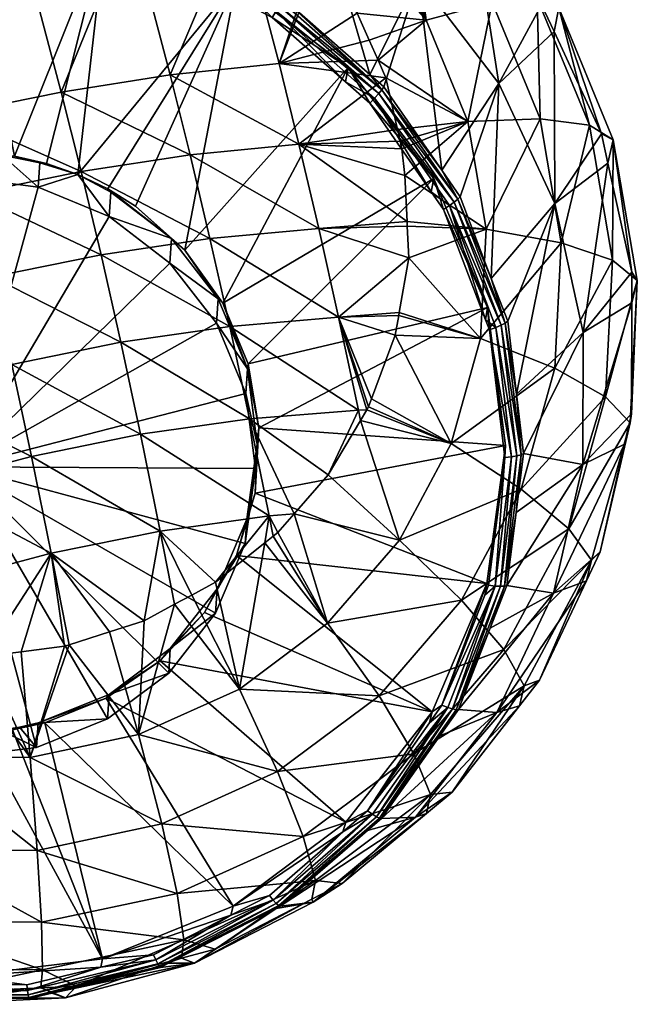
# Model space of a CAD drawing. Extents: x -0.027 to 0.027, y -0.252 to 0.027.
# Tile 2 of 139: x 0.002 to 0.027, y -0.252 to -0.212. Entities that reach past the tile are written whole.
import ezdxf

# ---------------------------------------------------------------- set-up
doc = ezdxf.new("R2010")
doc.units = 0
doc.layers.add('mesh', color=7, linetype='CONTINUOUS')

msp = doc.modelspace()

# ---------------------------------------------------------------- meshes
at = {"layer": 'mesh'}
mesh = msp.add_polyface(dxfattribs=at)
corners = [(0.012746, -0.211939, 0.15831), (0.012591, -0.212187, 0.158168), (0.015562, -0.214801, 0.158593), (0.012971, -0.211539, 0.158762), (0.012866, -0.211317, 0.159038), (0.008517, -0.209043, 0.158689), (0.013032, -0.211404, 0.159051), (0.017047, -0.215126, 0.159346), (0.016563, -0.214511, 0.159557), (0.01103, -0.21137, 0.158042), (0.008001, -0.209458, 0.157929), (0.012874, -0.21172, 0.158511), (0.008082, -0.209214, 0.158127), (0.008144, -0.209014, 0.158375), (0.016752, -0.215465, 0.158884), (0.01692, -0.215281, 0.159091), (0.014386, -0.207095, 0.171413), (0.016041, -0.21202, 0.207349), (0.015777, -0.209425, 0.20558), (0.016231, -0.209352, 0.205059), (0.014529, -0.209771, 0.206827), (0.014961, -0.209501, 0.206281), (0.014384, -0.209555, 0.206777), (0.01113, -0.210757, 0.160795), (0.015675, -0.214224, 0.161351), (0.01655, -0.215671, 0.158735), (0.009044, -0.221635, 0.162737), (0.012869, -0.214061, 0.210547), (0.01653, -0.213115, 0.207606), (0.017211, -0.214642, 0.207964), (0.013677, -0.217336, 0.211473), (0.016893, -0.213927, 0.207796), (0.017861, -0.21753, 0.208705), (0.017972, -0.218614, 0.208981), (0.008448, -0.214522, 0.21257), (0.011247, -0.207897, 0.207482)]
mesh.append_faces([[corners[k] for k in face] for face in [(0, 1, 2, 2), (3, 4, 5, 5), (6, 7, 8, 8), (0, 9, 1, 1), (0, 10, 9, 9), (11, 10, 0, 0), (3, 12, 11, 11), (5, 13, 3, 3), (14, 0, 2, 2), (15, 0, 14, 14), (15, 11, 0, 0), (7, 11, 15, 15), (7, 3, 11, 11), (6, 3, 7, 7), (6, 4, 3, 3), (16, 4, 6, 6), (6, 8, 16, 16), (17, 18, 19, 19), (20, 18, 17, 17), (20, 21, 18, 18), (22, 21, 20, 20), (23, 1, 9, 9), (24, 1, 23, 23), (24, 2, 1, 1), (24, 25, 2, 2), (23, 26, 24, 24), (27, 17, 28, 28), (27, 20, 17, 17), (22, 20, 27, 27), (27, 29, 30, 30), (27, 31, 29, 29), (28, 31, 27, 27), (32, 33, 30, 30), (34, 27, 30, 30), (35, 22, 27, 27)]])
mesh = msp.add_polyface(dxfattribs=at)
corners = [(0.017047, -0.215126, 0.159346), (0.017126, -0.215007, 0.159637), (0.016563, -0.214511, 0.159557), (0.016752, -0.215465, 0.158884), (0.015562, -0.214801, 0.158593), (0.01655, -0.215671, 0.158735), (0.020729, -0.208018, 0.184732), (0.0218, -0.214868, 0.172694), (0.023533, -0.21168, 0.185344), (0.018522, -0.210585, 0.171979), (0.024069, -0.219742, 0.173527), (0.025967, -0.21691, 0.186237), (0.024038, -0.212765, 0.185529), (0.014386, -0.207095, 0.171413), (0.01948, -0.218394, 0.160206), (0.018841, -0.212303, 0.204993), (0.01653, -0.213115, 0.207606), (0.016041, -0.21202, 0.207349), (0.02053, -0.216418, 0.205698), (0.017211, -0.214642, 0.207964), (0.016893, -0.213927, 0.207796), (0.017685, -0.216746, 0.208504), (0.016759, -0.209267, 0.204451), (0.017789, -0.209101, 0.203265), (0.016231, -0.209352, 0.205059), (0.018395, -0.20892, 0.202223), (0.021529, -0.211582, 0.200604), (0.019292, -0.208652, 0.200682), (0.020552, -0.207388, 0.195385), (0.020531, -0.207287, 0.195044), (0.023357, -0.21141, 0.195741), (0.019887, -0.208278, 0.198953), (0.019501, -0.208521, 0.200074), (0.020435, -0.206824, 0.193478), (0.024239, -0.211797, 0.190634), (0.020911, -0.207022, 0.189832), (0.026443, -0.217164, 0.191554), (0.025474, -0.216566, 0.196625), (0.023472, -0.216313, 0.201414), (0.019157, -0.218729, 0.162104), (0.015675, -0.214224, 0.161351)]
mesh.append_faces([[corners[k] for k in face] for face in [(0, 1, 2, 2), (3, 4, 5, 5), (6, 7, 8, 8), (6, 9, 7, 7), (10, 11, 12, 12), (13, 2, 9, 9), (12, 8, 7, 7), (9, 14, 7, 7), (9, 1, 14, 14), (2, 1, 9, 9), (15, 16, 17, 17), (18, 19, 20, 20), (18, 21, 19, 19), (15, 22, 23, 23), (15, 24, 22, 22), (17, 24, 15, 15), (25, 15, 23, 23), (25, 26, 15, 15), (27, 26, 25, 25), (28, 29, 30, 30), (26, 31, 30, 30), (27, 32, 26, 26), (33, 34, 30, 30), (8, 34, 35, 35), (12, 34, 8, 8), (12, 11, 34, 34), (36, 34, 11, 11), (37, 34, 36, 36), (37, 30, 34, 34), (38, 30, 37, 37), (38, 26, 30, 30), (18, 26, 38, 38), (18, 15, 26, 26), (20, 15, 18, 18), (20, 16, 15, 15), (39, 5, 40, 40)]])
mesh = msp.add_polyface(dxfattribs=at)
corners = [(0.002121, -0.217822, 0.162148), (0.003157, -0.218093, 0.162183), (0.003425, -0.218122, 0.162185), (0.001624, -0.217784, 0.162147), (0.000788, -0.217668, 0.162137), (0.000064, -0.217675, 0.162147), (-0.000568, -0.217661, 0.162152), (-0.001497, -0.217768, 0.162182), (-0.001905, -0.217801, 0.162192), (0.008001, -0.209458, 0.157929), (0.007903, -0.209735, 0.157791), (0.01103, -0.21137, 0.158042), (0.00576, -0.209204, 0.157723), (0.012874, -0.21172, 0.158511), (0.008082, -0.209214, 0.158127), (0.012971, -0.211539, 0.158762), (0.008144, -0.209014, 0.158375), (0.01113, -0.210757, 0.160795), (0.005831, -0.208565, 0.160471), (0.00014, -0.207798, 0.160404), (0.005914, -0.219152, 0.162337), (0.007045, -0.219858, 0.162448), (-0.000403, -0.216119, 0.214495), (-0.002025, -0.209994, 0.211306), (0.002402, -0.209067, 0.210749), (-0.004832, -0.217221, 0.214503), (0.000406, -0.219348, 0.215564), (0.004024, -0.215222, 0.213842), (0.009257, -0.217768, 0.213586), (0.004833, -0.218452, 0.21491), (0.008448, -0.214522, 0.21257), (0.006826, -0.208351, 0.209525), (0.011247, -0.207897, 0.207482), (0.013677, -0.217336, 0.211473), (0.012869, -0.214061, 0.210547), (-0.000003, -0.21867, 0.156509), (0.004698, -0.218569, 0.162249)]
mesh.append_faces([[corners[k] for k in face] for face in [(0, 1, 2, 2), (0, 3, 1, 1), (4, 3, 0, 0), (4, 5, 3, 3), (6, 5, 4, 4), (6, 7, 5, 5), (8, 7, 6, 6), (9, 10, 11, 11), (9, 12, 10, 10), (13, 14, 9, 9), (15, 16, 14, 14), (17, 10, 18, 18), (17, 11, 10, 10), (0, 18, 19, 19), (19, 4, 0, 0), (19, 6, 4, 4), (17, 20, 21, 21), (0, 2, 18, 18), (22, 23, 24, 24), (25, 22, 26, 26), (27, 28, 29, 29), (27, 30, 28, 28), (31, 30, 27, 27), (31, 32, 30, 30), (30, 33, 28, 28), (32, 34, 30, 30), (27, 24, 31, 31), (27, 22, 24, 24), (29, 22, 27, 27), (29, 26, 22, 22), (35, 5, 7, 7), (35, 3, 5, 5), (17, 36, 20, 20), (18, 36, 17, 17), (18, 2, 36, 36)]])
mesh = msp.add_polyface(dxfattribs=at)
corners = [(0.007045, -0.219858, 0.162448), (0.008508, -0.221168, 0.162661), (0.009044, -0.221635, 0.162737), (0.005914, -0.219152, 0.162337), (0.006037, -0.219284, 0.162359), (0.01113, -0.210757, 0.160795), (-0.002412, -0.227431, 0.216074), (0.00282, -0.230016, 0.215696), (-0.00161, -0.231182, 0.215502), (0.002018, -0.226279, 0.21622), (-0.003217, -0.223863, 0.216066), (0.001213, -0.222728, 0.21616), (-0.004023, -0.220466, 0.215525), (0.000406, -0.219348, 0.215564), (0.006445, -0.225382, 0.215568), (0.01167, -0.228489, 0.21355), (0.007247, -0.229119, 0.215043), (0.00564, -0.221831, 0.215508), (0.010868, -0.224737, 0.214122), (0.004833, -0.218452, 0.21491), (0.010063, -0.221168, 0.214121), (0.009257, -0.217768, 0.213586), (0.008047, -0.233051, 0.213903), (0.00309, -0.219087, 0.156545), (0.001624, -0.217784, 0.162147), (-0.000003, -0.21867, 0.156509), (0.003157, -0.218093, 0.162183), (0.00597, -0.220278, 0.156721), (0.00844, -0.222162, 0.157023), (0.0104, -0.223617, 0.16307), (-0.000041, -0.230445, 0.158585), (0.011518, -0.227457, 0.15792), (0.010333, -0.224611, 0.157432), (0.011916, -0.230507, 0.158453), (0.004698, -0.218569, 0.162249), (0.003425, -0.218122, 0.162185)]
mesh.append_faces([[corners[k] for k in face] for face in [(0, 1, 2, 2), (3, 1, 0, 0), (3, 4, 1, 1), (5, 0, 2, 2), (6, 7, 8, 8), (6, 9, 7, 7), (10, 11, 9, 9), (12, 13, 11, 11), (14, 15, 16, 16), (17, 18, 14, 14), (19, 20, 17, 17), (19, 21, 20, 20), (17, 13, 19, 19), (17, 11, 13, 13), (14, 11, 17, 17), (14, 9, 11, 11), (16, 9, 14, 14), (16, 7, 9, 9), (22, 7, 16, 16), (23, 24, 25, 25), (23, 26, 24, 24), (27, 1, 4, 4), (28, 1, 27, 27), (28, 29, 1, 1), (30, 31, 32, 32), (30, 33, 31, 31), (30, 27, 23, 23), (30, 28, 27, 27), (32, 28, 30, 30), (23, 25, 30, 30), (34, 4, 3, 3), (35, 26, 34, 34), (23, 34, 26, 26), (27, 34, 23, 23), (27, 4, 34, 34)]])
mesh = msp.add_polyface(dxfattribs=at)
corners = [(0.016752, -0.215465, 0.158884), (0.01655, -0.215671, 0.158735), (0.01905, -0.219268, 0.159339), (0.020135, -0.219567, 0.160092), (0.020227, -0.219468, 0.160387), (0.01948, -0.218394, 0.160206), (0.019787, -0.219832, 0.159617), (0.019548, -0.219985, 0.159459), (0.019986, -0.21969, 0.159831), (0.01692, -0.215281, 0.159091), (0.017047, -0.215126, 0.159346), (0.017126, -0.215007, 0.159637), (0.021491, -0.222786, 0.160957), (0.024069, -0.219742, 0.173527), (0.026229, -0.218102, 0.186444), (0.025967, -0.21691, 0.186237), (0.0218, -0.214868, 0.172694), (0.024038, -0.212765, 0.185529), (0.026443, -0.217164, 0.191554), (0.027204, -0.222532, 0.187213), (0.021279, -0.220792, 0.20646), (0.018068, -0.220477, 0.209336), (0.017972, -0.218614, 0.208981), (0.02053, -0.216418, 0.205698), (0.017861, -0.21753, 0.208705), (0.01779, -0.217213, 0.208624), (0.017685, -0.216746, 0.208504), (0.026412, -0.222048, 0.19758), (0.025474, -0.216566, 0.196625), (0.024333, -0.221344, 0.202291), (0.023472, -0.216313, 0.201414), (0.019157, -0.218729, 0.162104), (0.021338, -0.223965, 0.163001), (0.013677, -0.217336, 0.211473), (0.017211, -0.214642, 0.207964)]
mesh.append_faces([[corners[k] for k in face] for face in [(0, 1, 2, 2), (3, 4, 5, 5), (6, 2, 7, 7), (6, 0, 2, 2), (8, 0, 6, 6), (8, 9, 0, 0), (3, 9, 8, 8), (3, 10, 9, 9), (5, 10, 3, 3), (5, 11, 10, 10), (12, 4, 3, 3), (13, 14, 15, 15), (13, 16, 12, 12), (17, 16, 13, 13), (16, 4, 12, 12), (16, 5, 4, 4), (18, 14, 19, 19), (20, 21, 22, 22), (23, 24, 25, 25), (25, 26, 23, 23), (18, 15, 14, 14), (27, 28, 18, 18), (29, 28, 27, 27), (29, 30, 28, 28), (20, 30, 29, 29), (20, 23, 30, 30), (22, 23, 20, 20), (22, 24, 23, 23), (31, 2, 1, 1), (31, 7, 2, 2), (32, 7, 31, 31), (33, 25, 24, 24), (33, 26, 25, 25), (33, 34, 26, 26), (33, 22, 21, 21)]])
mesh = msp.add_polyface(dxfattribs=at)
corners = [(0.010591, -0.223797, 0.1631), (0.0104, -0.223617, 0.16307), (0.011585, -0.226463, 0.163558), (0.009044, -0.221635, 0.162737), (0.008508, -0.221168, 0.162661), (0.011613, -0.226253, 0.163521), (0.012054, -0.228858, 0.163975), (0.011983, -0.229513, 0.164091), (0.011896, -0.231507, 0.164444), (0.017755, -0.233412, 0.208727), (0.014861, -0.230764, 0.211521), (0.016178, -0.228557, 0.211047), (0.022069, -0.229577, 0.163982), (0.021338, -0.223965, 0.163001), (0.019157, -0.218729, 0.162104), (0.015675, -0.214224, 0.161351), (0.013677, -0.217336, 0.211473), (0.018068, -0.220477, 0.209336), (0.014484, -0.220766, 0.211913), (0.018144, -0.221949, 0.209616), (0.015288, -0.224362, 0.211828), (0.01609, -0.228136, 0.211187), (0.016436, -0.228125, 0.210954), (0.016509, -0.228003, 0.210928), (0.016628, -0.227681, 0.210859), (0.006445, -0.225382, 0.215568), (0.010868, -0.224737, 0.214122), (0.01167, -0.228489, 0.21355), (0.00564, -0.221831, 0.215508), (0.010063, -0.221168, 0.214121), (0.009257, -0.217768, 0.213586), (0.010333, -0.224611, 0.157432), (0.00844, -0.222162, 0.157023), (0.011518, -0.227457, 0.15792), (0.011916, -0.230507, 0.158453), (0.011566, -0.232559, 0.164633)]
mesh.append_faces([[corners[k] for k in face] for face in [(0, 1, 2, 2), (3, 1, 0, 0), (3, 4, 1, 1), (2, 5, 0, 0), (2, 6, 5, 5), (7, 6, 2, 2), (7, 8, 6, 6), (9, 10, 11, 11), (12, 6, 8, 8), (13, 5, 6, 6), (14, 0, 5, 5), (15, 0, 14, 14), (15, 3, 0, 0), (16, 17, 18, 18), (19, 20, 18, 18), (21, 11, 10, 10), (21, 22, 11, 11), (20, 22, 21, 21), (20, 23, 22, 22), (24, 23, 20, 20), (25, 26, 27, 27), (28, 29, 26, 26), (27, 21, 10, 10), (26, 21, 27, 27), (26, 20, 21, 21), (29, 20, 26, 26), (29, 18, 20, 20), (30, 18, 29, 29), (30, 16, 18, 18), (31, 1, 32, 32), (31, 2, 1, 1), (33, 2, 31, 31), (33, 7, 2, 2), (34, 7, 33, 33), (34, 35, 7, 7)]])
mesh = msp.add_polyface(dxfattribs=at)
corners = [(0.022696, -0.229947, 0.161891), (0.0228, -0.229894, 0.162194), (0.022511, -0.22749, 0.161774), (0.022055, -0.224606, 0.160957), (0.022156, -0.224529, 0.161256), (0.021892, -0.224692, 0.16069), (0.022528, -0.229995, 0.161618), (0.021675, -0.224784, 0.160468), (0.022305, -0.230035, 0.161386), (0.022496, -0.232296, 0.162621), (0.025222, -0.224981, 0.174437), (0.026229, -0.218102, 0.186444), (0.024069, -0.219742, 0.173527), (0.027204, -0.222532, 0.187213), (0.0272, -0.223777, 0.187433), (0.025205, -0.230339, 0.175381), (0.027186, -0.228282, 0.188227), (0.026905, -0.229521, 0.188449), (0.021491, -0.222786, 0.160957), (0.02742, -0.222872, 0.192548), (0.026443, -0.217164, 0.191554), (0.026412, -0.222048, 0.19758), (0.027123, -0.22865, 0.193571), (0.026127, -0.227598, 0.198562), (0.024071, -0.226436, 0.203192), (0.024333, -0.221344, 0.202291), (0.021051, -0.225221, 0.207244), (0.021279, -0.220792, 0.20646), (0.024632, -0.232953, 0.199524), (0.022699, -0.231351, 0.204075), (0.019858, -0.229495, 0.208012)]
mesh.append_faces([[corners[k] for k in face] for face in [(0, 1, 2, 2), (3, 2, 4, 4), (3, 0, 2, 2), (5, 0, 3, 3), (5, 6, 0, 0), (7, 8, 6, 6), (0, 9, 1, 1), (10, 11, 12, 12), (10, 13, 11, 11), (10, 14, 13, 13), (15, 14, 10, 10), (15, 16, 14, 14), (15, 17, 16, 16), (12, 18, 4, 4), (2, 12, 4, 4), (2, 10, 12, 12), (1, 10, 2, 2), (1, 15, 10, 10), (9, 15, 1, 1), (19, 14, 16, 16), (19, 13, 14, 14), (19, 20, 13, 13), (21, 20, 19, 19), (22, 16, 17, 17), (22, 19, 16, 16), (23, 19, 22, 22), (23, 21, 19, 19), (24, 21, 23, 23), (24, 25, 21, 21), (26, 25, 24, 24), (26, 27, 25, 25), (28, 23, 22, 22), (29, 24, 23, 23), (30, 24, 29, 29), (30, 26, 24, 24)]])
mesh = msp.add_polyface(dxfattribs=at)
corners = [(0.019787, -0.219832, 0.159617), (0.019548, -0.219985, 0.159459), (0.021259, -0.224472, 0.16023), (0.022055, -0.224606, 0.160957), (0.022156, -0.224529, 0.161256), (0.021491, -0.222786, 0.160957), (0.021675, -0.224784, 0.160468), (0.021413, -0.224878, 0.1603), (0.021892, -0.224692, 0.16069), (0.019986, -0.21969, 0.159831), (0.020135, -0.219567, 0.160092), (0.022528, -0.229995, 0.161618), (0.022305, -0.230035, 0.161386), (0.022036, -0.230066, 0.161207), (0.019858, -0.229495, 0.208012), (0.016628, -0.227681, 0.210859), (0.017591, -0.225093, 0.2103), (0.016509, -0.228003, 0.210928), (0.016436, -0.228125, 0.210954), (0.021051, -0.225221, 0.207244), (0.017753, -0.224173, 0.2101), (0.018144, -0.221949, 0.209616), (0.017732, -0.224289, 0.210125), (0.021279, -0.220792, 0.20646), (0.018078, -0.220668, 0.209372), (0.018068, -0.220477, 0.209336), (0.016178, -0.228557, 0.211047), (0.021338, -0.223965, 0.163001), (0.022069, -0.229577, 0.163982), (0.012054, -0.228858, 0.163975), (0.019157, -0.218729, 0.162104), (0.011613, -0.226253, 0.163521), (0.014484, -0.220766, 0.211913), (0.015288, -0.224362, 0.211828)]
mesh.append_faces([[corners[k] for k in face] for face in [(0, 1, 2, 2), (3, 4, 5, 5), (6, 2, 7, 7), (6, 0, 2, 2), (8, 0, 6, 6), (8, 9, 0, 0), (3, 9, 8, 8), (3, 10, 9, 9), (5, 10, 3, 3), (6, 11, 8, 8), (7, 12, 6, 6), (7, 13, 12, 12), (14, 15, 16, 16), (14, 17, 15, 15), (18, 17, 14, 14), (19, 20, 21, 21), (19, 22, 20, 20), (23, 24, 25, 25), (21, 23, 19, 19), (21, 24, 23, 23), (16, 19, 14, 14), (16, 22, 19, 19), (26, 18, 14, 14), (27, 2, 1, 1), (27, 7, 2, 2), (28, 7, 27, 27), (28, 13, 7, 7), (27, 29, 28, 28), (30, 31, 27, 27), (25, 24, 32, 32), (21, 32, 24, 24), (20, 33, 21, 21), (33, 16, 15, 15), (33, 22, 16, 16), (20, 22, 33, 33)]])
mesh = msp.add_polyface(dxfattribs=at)
corners = [(0.02202, -0.235283, 0.16284), (0.022121, -0.235253, 0.163147), (0.022496, -0.232296, 0.162621), (0.021446, -0.236989, 0.163461), (0.021858, -0.235292, 0.16256), (0.020068, -0.240301, 0.163748), (0.021641, -0.23528, 0.162319), (0.01992, -0.240273, 0.163461), (0.022696, -0.229947, 0.161891), (0.022528, -0.229995, 0.161618), (0.022305, -0.230035, 0.161386), (0.022036, -0.230066, 0.161207), (0.02138, -0.235248, 0.162128), (0.021223, -0.235652, 0.162202), (0.024018, -0.235566, 0.176317), (0.026905, -0.229521, 0.188449), (0.025205, -0.230339, 0.175381), (0.025913, -0.233891, 0.189232), (0.025357, -0.235063, 0.189445), (0.021719, -0.240417, 0.1772), (0.023445, -0.239096, 0.190179), (0.02016, -0.240294, 0.164059), (0.025566, -0.234226, 0.194572), (0.027123, -0.22865, 0.193571), (0.024632, -0.232953, 0.199524), (0.022699, -0.231351, 0.204075), (0.026127, -0.227598, 0.198562), (0.022822, -0.239337, 0.195506), (0.021997, -0.237862, 0.200421), (0.020281, -0.235856, 0.204898), (0.022069, -0.229577, 0.163982), (0.021302, -0.23518, 0.164979)]
mesh.append_faces([[corners[k] for k in face] for face in [(0, 1, 2, 2), (0, 3, 1, 1), (4, 5, 0, 0), (6, 7, 4, 4), (8, 0, 2, 2), (9, 0, 8, 8), (9, 4, 0, 0), (10, 4, 9, 9), (10, 6, 4, 4), (11, 6, 10, 10), (11, 12, 6, 6), (12, 13, 6, 6), (14, 15, 16, 16), (14, 17, 15, 15), (14, 18, 17, 17), (19, 18, 14, 14), (19, 20, 18, 18), (1, 16, 2, 2), (1, 14, 16, 16), (3, 14, 1, 1), (21, 14, 3, 3), (21, 19, 14, 14), (22, 18, 20, 20), (23, 15, 17, 17), (22, 17, 18, 18), (22, 23, 17, 17), (24, 23, 22, 22), (25, 26, 24, 24), (27, 22, 20, 20), (28, 22, 27, 27), (28, 24, 22, 22), (29, 24, 28, 28), (29, 25, 24, 24), (30, 31, 12, 12), (31, 13, 12, 12), (12, 11, 30, 30)]])
mesh = msp.add_polyface(dxfattribs=at)
corners = [(0.010362, -0.235392, 0.165147), (0.009838, -0.236352, 0.165323), (0.011142, -0.234043, 0.1649), (0.008454, -0.237821, 0.165598), (0.008038, -0.238317, 0.165691), (0.011257, -0.239464, 0.209872), (0.009321, -0.235648, 0.212556), (0.010289, -0.235126, 0.212448), (0.007167, -0.241313, 0.210247), (0.005982, -0.237139, 0.212862), (0.007391, -0.236687, 0.212772), (0.008624, -0.236023, 0.212634), (0.012292, -0.233524, 0.212109), (0.008047, -0.233051, 0.213903), (0.00362, -0.233949, 0.214553), (0.002402, -0.23795, 0.213019), (0.00089, -0.238145, 0.213053), (0.004159, -0.237725, 0.212979), (0.004339, -0.237667, 0.212968), (-0.00024, -0.238088, 0.213034), (-0.001287, -0.238036, 0.213017), (-0.00081, -0.235129, 0.214318), (-0.00161, -0.231182, 0.215502), (0.00282, -0.230016, 0.215696), (0.01247, -0.232432, 0.212377), (0.007247, -0.229119, 0.215043), (0.01167, -0.228489, 0.21355), (0.010295, -0.236387, 0.159509), (0.011498, -0.233553, 0.158995), (0.008387, -0.238816, 0.15996), (-0.000041, -0.230445, 0.158585), (0.003017, -0.241836, 0.160557), (0.005905, -0.240674, 0.160318), (-0.003172, -0.241804, 0.160625), (-0.000079, -0.242221, 0.160662), (0.011916, -0.230507, 0.158453)]
mesh.append_faces([[corners[k] for k in face] for face in [(0, 1, 2, 2), (3, 1, 0, 0), (3, 4, 1, 1), (5, 6, 7, 7), (8, 9, 10, 10), (11, 8, 10, 10), (12, 5, 7, 7), (11, 6, 5, 5), (13, 11, 10, 10), (13, 6, 11, 11), (14, 15, 16, 16), (14, 17, 15, 15), (14, 18, 17, 17), (9, 18, 14, 14), (19, 20, 21, 21), (21, 16, 19, 19), (21, 14, 16, 16), (22, 14, 21, 21), (22, 23, 14, 14), (13, 7, 6, 6), (13, 24, 7, 7), (25, 24, 13, 13), (25, 26, 24, 24), (13, 14, 23, 23), (10, 14, 13, 13), (10, 9, 14, 14), (27, 0, 28, 28), (27, 3, 0, 0), (29, 3, 27, 27), (30, 31, 32, 32), (33, 34, 30, 30), (30, 27, 28, 28), (30, 29, 27, 27), (32, 29, 30, 30), (28, 35, 30, 30)]])
mesh = msp.add_polyface(dxfattribs=at)
corners = [(0.011566, -0.232559, 0.164633), (0.011896, -0.231507, 0.164444), (0.011983, -0.229513, 0.164091), (0.011142, -0.234043, 0.1649), (0.010362, -0.235392, 0.165147), (0.020068, -0.240301, 0.163748), (0.02016, -0.240294, 0.164059), (0.021446, -0.236989, 0.163461), (0.02202, -0.235283, 0.16284), (0.021641, -0.23528, 0.162319), (0.019484, -0.240122, 0.16301), (0.019722, -0.240213, 0.163211), (0.021223, -0.235652, 0.162202), (0.014842, -0.236788, 0.209357), (0.012815, -0.233106, 0.212021), (0.013481, -0.232344, 0.211858), (0.012632, -0.233253, 0.212052), (0.017755, -0.233412, 0.208727), (0.022699, -0.231351, 0.204075), (0.020281, -0.235856, 0.204898), (0.019858, -0.229495, 0.208012), (0.016178, -0.228557, 0.211047), (0.016931, -0.239738, 0.205623), (0.021997, -0.237862, 0.200421), (0.014861, -0.230764, 0.211521), (0.011257, -0.239464, 0.209872), (0.012292, -0.233524, 0.212109), (0.021302, -0.23518, 0.164979), (0.019087, -0.240394, 0.165925), (0.022069, -0.229577, 0.163982), (0.009838, -0.236352, 0.165323), (0.008038, -0.238317, 0.165691), (0.01247, -0.232432, 0.212377), (0.01167, -0.228489, 0.21355), (0.010289, -0.235126, 0.212448), (0.011498, -0.233553, 0.158995), (0.011916, -0.230507, 0.158453)]
mesh.append_faces([[corners[k] for k in face] for face in [(0, 1, 2, 2), (0, 3, 1, 1), (4, 3, 0, 0), (5, 6, 7, 7), (8, 5, 7, 7), (9, 10, 11, 11), (9, 12, 10, 10), (13, 14, 15, 15), (13, 16, 14, 14), (17, 18, 19, 19), (17, 20, 18, 18), (21, 20, 17, 17), (22, 19, 23, 23), (13, 19, 22, 22), (13, 17, 19, 19), (15, 17, 13, 13), (15, 24, 17, 17), (25, 13, 22, 22), (26, 13, 25, 25), (26, 16, 13, 13), (27, 10, 12, 12), (28, 10, 27, 27), (27, 3, 28, 28), (27, 1, 3, 3), (29, 1, 27, 27), (28, 30, 31, 31), (3, 30, 28, 28), (32, 15, 14, 14), (33, 15, 32, 32), (32, 26, 34, 34), (32, 16, 26, 26), (14, 16, 32, 32), (33, 24, 15, 15), (35, 0, 36, 36), (35, 4, 0, 0)]])
mesh = msp.add_polyface(dxfattribs=at)
corners = [(0.005972, -0.23968, 0.165956), (0.008038, -0.238317, 0.165691), (0.008454, -0.237821, 0.165598), (0.005846, -0.239836, 0.165985), (0.003085, -0.240842, 0.166195), (0.003354, -0.240838, 0.166191), (0.002322, -0.241013, 0.166234), (0.002046, -0.241126, 0.166258), (0.00155, -0.241134, 0.166265), (0.00071, -0.241266, 0.166298), (-0.000011, -0.241227, 0.1663), (-0.000646, -0.241259, 0.166313), (-0.001572, -0.241118, 0.166299), (-0.00198, -0.241105, 0.166302), (-0.001735, -0.242224, 0.210514), (-0.001287, -0.238036, 0.213017), (-0.00024, -0.238088, 0.213034), (0.002768, -0.242248, 0.210464), (0.004159, -0.237725, 0.212979), (0.004339, -0.237667, 0.212968), (0.002402, -0.23795, 0.213019), (0.00089, -0.238145, 0.213053), (0.007167, -0.241313, 0.210247), (0.011257, -0.239464, 0.209872), (0.012808, -0.242815, 0.206214), (0.008624, -0.236023, 0.212634), (0.008106, -0.244941, 0.206645), (0.005982, -0.237139, 0.212862), (0.01101, -0.248283, 0.167412), (0.015577, -0.244863, 0.166755), (0.008387, -0.238816, 0.15996), (0.005905, -0.240674, 0.160318), (0.003017, -0.241836, 0.160557), (-0.000079, -0.242221, 0.160662), (-0.000041, -0.230445, 0.158585)]
mesh.append_faces([[corners[k] for k in face] for face in [(0, 1, 2, 2), (0, 3, 1, 1), (4, 3, 0, 0), (4, 5, 3, 3), (6, 5, 4, 4), (6, 7, 5, 5), (8, 7, 6, 6), (8, 9, 7, 7), (10, 9, 8, 8), (10, 11, 9, 9), (12, 11, 10, 10), (12, 13, 11, 11), (14, 15, 16, 16), (17, 18, 19, 19), (17, 20, 18, 18), (21, 20, 17, 17), (22, 23, 24, 24), (25, 23, 22, 22), (17, 22, 26, 26), (19, 22, 17, 17), (19, 27, 22, 22), (16, 17, 14, 14), (16, 21, 17, 17), (28, 3, 5, 5), (29, 1, 3, 3), (30, 0, 2, 2), (31, 0, 30, 30), (31, 4, 0, 0), (32, 4, 31, 31), (32, 6, 4, 4), (32, 8, 6, 6), (33, 8, 32, 32), (33, 10, 8, 8), (33, 12, 10, 10), (34, 33, 32, 32)]])
mesh = msp.add_polyface(dxfattribs=at)
corners = [(0.016952, -0.244711, 0.164563), (0.017031, -0.244723, 0.164878), (0.019406, -0.241361, 0.164256), (0.021858, -0.235292, 0.16256), (0.01992, -0.240273, 0.163461), (0.020068, -0.240301, 0.163748), (0.021641, -0.23528, 0.162319), (0.019722, -0.240213, 0.163211), (0.016659, -0.244548, 0.164012), (0.016458, -0.244404, 0.163802), (0.016826, -0.244651, 0.16427), (0.02016, -0.240294, 0.164059), (0.018981, -0.240833, 0.163142), (0.019484, -0.240122, 0.16301), (0.016465, -0.245212, 0.164971), (0.02263, -0.240144, 0.190373), (0.023445, -0.239096, 0.190179), (0.021719, -0.240417, 0.1772), (0.018413, -0.244665, 0.177989), (0.019897, -0.243655, 0.191025), (0.018853, -0.244521, 0.19119), (0.014255, -0.248113, 0.178646), (0.015436, -0.247355, 0.191731), (0.019022, -0.243741, 0.196328), (0.022822, -0.239337, 0.195506), (0.018347, -0.242092, 0.201211), (0.021997, -0.237862, 0.200421), (0.016931, -0.239738, 0.205623), (0.013854, -0.245445, 0.201856), (0.019087, -0.240394, 0.165925), (0.015577, -0.244863, 0.166755)]
mesh.append_faces([[corners[k] for k in face] for face in [(0, 1, 2, 2), (3, 4, 5, 5), (6, 7, 4, 4), (8, 7, 9, 9), (10, 7, 8, 8), (10, 4, 7, 7), (0, 4, 10, 10), (0, 5, 4, 4), (2, 5, 0, 0), (2, 11, 5, 5), (7, 12, 9, 9), (7, 13, 12, 12), (0, 14, 1, 1), (15, 16, 17, 17), (18, 19, 15, 15), (18, 20, 19, 19), (21, 20, 18, 18), (21, 22, 20, 20), (2, 17, 11, 11), (17, 18, 15, 15), (17, 1, 18, 18), (2, 1, 17, 17), (1, 14, 18, 18), (23, 20, 22, 22), (24, 15, 19, 19), (24, 16, 15, 15), (23, 19, 20, 20), (23, 24, 19, 19), (25, 24, 23, 23), (25, 26, 24, 24), (27, 26, 25, 25), (28, 25, 23, 23), (29, 12, 13, 13), (29, 9, 12, 12), (30, 9, 29, 29)]])
mesh = msp.add_polyface(dxfattribs=at)
corners = [(0.01263, -0.248032, 0.164675), (0.012477, -0.247847, 0.164456), (0.010911, -0.248648, 0.164616), (0.012854, -0.248256, 0.165237), (0.012914, -0.248284, 0.165555), (0.016465, -0.245212, 0.164971), (0.016659, -0.244548, 0.164012), (0.016458, -0.244404, 0.163802), (0.015464, -0.245264, 0.163965), (0.016952, -0.244711, 0.164563), (0.016826, -0.244651, 0.16427), (0.012757, -0.24817, 0.164939), (0.012747, -0.248369, 0.165572), (0.008011, -0.25073, 0.165731), (0.00795, -0.250627, 0.16543), (0.014255, -0.248113, 0.178646), (0.014203, -0.247991, 0.191858), (0.015436, -0.247355, 0.191731), (0.00944, -0.250598, 0.179142), (0.010269, -0.250021, 0.192263), (0.018413, -0.244665, 0.177989), (0.014344, -0.247232, 0.197), (0.019022, -0.243741, 0.196328), (0.013854, -0.245445, 0.201856), (0.012808, -0.242815, 0.206214), (0.018347, -0.242092, 0.201211), (0.016931, -0.239738, 0.205623), (0.011257, -0.239464, 0.209872), (0.00873, -0.247762, 0.202325), (0.008106, -0.244941, 0.206645), (0.015577, -0.244863, 0.166755), (0.01101, -0.248283, 0.167412), (0.019087, -0.240394, 0.165925), (0.008038, -0.238317, 0.165691)]
mesh.append_faces([[corners[k] for k in face] for face in [(0, 1, 2, 2), (3, 4, 5, 5), (6, 7, 8, 8), (9, 3, 5, 5), (10, 3, 9, 9), (10, 11, 3, 3), (6, 11, 10, 10), (6, 0, 11, 11), (8, 0, 6, 6), (8, 1, 0, 0), (3, 12, 4, 4), (3, 13, 12, 12), (11, 13, 3, 3), (0, 14, 11, 11), (15, 16, 17, 17), (18, 16, 15, 15), (18, 19, 16, 16), (15, 12, 18, 18), (15, 4, 12, 12), (20, 4, 15, 15), (20, 5, 4, 4), (21, 16, 19, 19), (21, 17, 16, 16), (21, 22, 17, 17), (23, 22, 21, 21), (24, 25, 23, 23), (24, 26, 25, 25), (27, 26, 24, 24), (28, 23, 21, 21), (29, 24, 23, 23), (30, 8, 7, 7), (31, 8, 30, 30), (31, 1, 8, 8), (31, 2, 1, 1), (32, 33, 30, 30)]])
mesh = msp.add_polyface(dxfattribs=at)
corners = [(0.007869, -0.250464, 0.16516), (0.007773, -0.250251, 0.164936), (0.005627, -0.25076, 0.165052), (0.008011, -0.25073, 0.165731), (0.008384, -0.250598, 0.166017), (0.012747, -0.248369, 0.165572), (0.00805, -0.250769, 0.166051), (0.002705, -0.251989, 0.166017), (0.003637, -0.251816, 0.166288), (0.012757, -0.24817, 0.164939), (0.00795, -0.250627, 0.16543), (0.01263, -0.248032, 0.164675), (0.010911, -0.248648, 0.164616), (0.002682, -0.251877, 0.165713), (0.002654, -0.251703, 0.165441), (0.008901, -0.250388, 0.192344), (0.010269, -0.250021, 0.192263), (0.00944, -0.250598, 0.179142), (0.004639, -0.25153, 0.192596), (0.004194, -0.252004, 0.179452), (0.009009, -0.249644, 0.197489), (0.014344, -0.247232, 0.197), (0.00873, -0.247762, 0.202325), (0.008106, -0.244941, 0.206645), (0.013854, -0.245445, 0.201856), (0.007167, -0.241313, 0.210247), (0.012808, -0.242815, 0.206214), (0.003269, -0.250864, 0.197772), (0.003216, -0.248933, 0.202598), (0.003046, -0.246016, 0.206896), (0.005697, -0.25042, 0.167852), (0.01101, -0.248283, 0.167412), (0.003354, -0.240838, 0.166191), (0.015577, -0.244863, 0.166755), (0.005846, -0.239836, 0.165985)]
mesh.append_faces([[corners[k] for k in face] for face in [(0, 1, 2, 2), (3, 4, 5, 5), (6, 7, 8, 8), (9, 10, 3, 3), (11, 0, 10, 10), (12, 0, 11, 11), (12, 1, 0, 0), (3, 6, 4, 4), (3, 7, 6, 6), (10, 7, 3, 3), (0, 13, 10, 10), (2, 14, 0, 0), (15, 16, 17, 17), (18, 15, 19, 19), (17, 4, 6, 6), (17, 5, 4, 4), (17, 19, 15, 15), (17, 8, 19, 19), (6, 8, 17, 17), (20, 15, 18, 18), (20, 16, 15, 15), (20, 21, 16, 16), (22, 21, 20, 20), (23, 24, 22, 22), (25, 26, 23, 23), (27, 20, 18, 18), (28, 20, 27, 27), (28, 22, 20, 20), (29, 22, 28, 28), (29, 23, 22, 22), (30, 12, 31, 31), (30, 1, 12, 12), (30, 2, 1, 1), (31, 32, 30, 30), (33, 34, 31, 31)]])
mesh = msp.add_polyface(dxfattribs=at)
corners = [(0.002654, -0.251703, 0.165441), (0.00262, -0.251474, 0.165213), (-0.000031, -0.25146, 0.165243), (0.002705, -0.251989, 0.166017), (0.00272, -0.252034, 0.166338), (0.003637, -0.251816, 0.166288), (0.00795, -0.250627, 0.16543), (0.002682, -0.251877, 0.165713), (0.007869, -0.250464, 0.16516), (0.005627, -0.25076, 0.165052), (-0.001253, -0.252013, 0.166382), (-0.002755, -0.251961, 0.166077), (-0.002738, -0.251849, 0.165773), (-0.002714, -0.251675, 0.1655), (0.003196, -0.2516, 0.192625), (-0.00124, -0.252266, 0.179564), (-0.001191, -0.251812, 0.192715), (0.004194, -0.252004, 0.179452), (0.004639, -0.25153, 0.192596), (0.003269, -0.250864, 0.197772), (0.002768, -0.242248, 0.210464), (0.008106, -0.244941, 0.206645), (0.003046, -0.246016, 0.206896), (-0.002606, -0.250833, 0.197837), (-0.002426, -0.248904, 0.20266), (0.003216, -0.248933, 0.202598), (-0.002132, -0.245989, 0.206953), (-0.001735, -0.242224, 0.210514), (0.000001, -0.251129, 0.168046), (0.005697, -0.25042, 0.167852), (-0.002683, -0.251447, 0.165272), (-0.000646, -0.241259, 0.166313), (-0.00198, -0.241105, 0.166302), (0.00071, -0.241266, 0.166298), (0.002046, -0.241126, 0.166258), (0.003354, -0.240838, 0.166191)]
mesh.append_faces([[corners[k] for k in face] for face in [(0, 1, 2, 2), (3, 4, 5, 5), (6, 7, 3, 3), (8, 0, 7, 7), (9, 1, 0, 0), (3, 10, 4, 4), (3, 11, 10, 10), (7, 11, 3, 3), (0, 12, 7, 7), (2, 13, 0, 0), (14, 15, 16, 16), (14, 17, 15, 15), (18, 17, 14, 14), (17, 10, 15, 15), (17, 4, 10, 10), (5, 4, 17, 17), (19, 14, 16, 16), (19, 18, 14, 14), (20, 21, 22, 22), (23, 19, 16, 16), (24, 19, 23, 23), (24, 25, 19, 19), (26, 25, 24, 24), (26, 22, 25, 25), (27, 22, 26, 26), (27, 20, 22, 22), (28, 9, 29, 29), (28, 1, 9, 9), (28, 2, 1, 1), (28, 30, 2, 2), (28, 31, 32, 32), (28, 33, 31, 31), (29, 33, 28, 28), (29, 34, 33, 33), (35, 34, 29, 29)]])
mesh = msp.add_polyface(dxfattribs=at)
corners = [(-0.01288, -0.248123, 0.165521), (-0.008053, -0.250647, 0.165909), (-0.007997, -0.250545, 0.165606), (-0.002755, -0.251961, 0.166077), (-0.002764, -0.252006, 0.166398), (-0.001253, -0.252013, 0.166382), (-0.008085, -0.250686, 0.166229), (-0.006068, -0.251186, 0.166293), (-0.010593, -0.249374, 0.166028), (-0.002738, -0.251849, 0.165773), (-0.002714, -0.251675, 0.1655), (0.002682, -0.251877, 0.165713), (0.002654, -0.251703, 0.165441), (-0.000031, -0.25146, 0.165243), (-0.002683, -0.251447, 0.165272), (-0.005685, -0.250702, 0.165177), (-0.007828, -0.25017, 0.165109), (-0.007921, -0.250383, 0.165335), (-0.010955, -0.248535, 0.164858), (-0.006605, -0.251371, 0.17947), (-0.00695, -0.250852, 0.192615), (-0.002642, -0.25157, 0.19269), (-0.008338, -0.250299, 0.192534), (-0.011653, -0.249362, 0.179176), (-0.00124, -0.252266, 0.179564), (-0.001191, -0.251812, 0.192715), (-0.002606, -0.250833, 0.197837), (-0.008338, -0.249555, 0.19768), (-0.00569, -0.250361, 0.167978), (0.000001, -0.251129, 0.168046)]
mesh.append_faces([[corners[k] for k in face] for face in [(0, 1, 2, 2), (3, 4, 5, 5), (1, 6, 7, 7), (1, 8, 6, 6), (3, 7, 4, 4), (3, 1, 7, 7), (9, 1, 3, 3), (9, 2, 1, 1), (10, 2, 9, 9), (11, 9, 3, 3), (12, 10, 9, 9), (13, 14, 10, 10), (15, 16, 17, 17), (10, 17, 2, 2), (10, 15, 17, 17), (14, 15, 10, 10), (16, 18, 17, 17), (19, 20, 21, 21), (19, 22, 20, 20), (23, 22, 19, 19), (19, 7, 6, 6), (19, 24, 7, 7), (21, 24, 19, 19), (21, 25, 24, 24), (24, 4, 7, 7), (24, 5, 4, 4), (8, 19, 6, 6), (8, 23, 19, 19), (26, 21, 20, 20), (26, 25, 21, 21), (27, 20, 22, 22), (27, 26, 20, 20), (28, 14, 29, 29), (28, 15, 14, 14), (28, 16, 15, 15)]])

doc.saveas('drawing.dxf')
